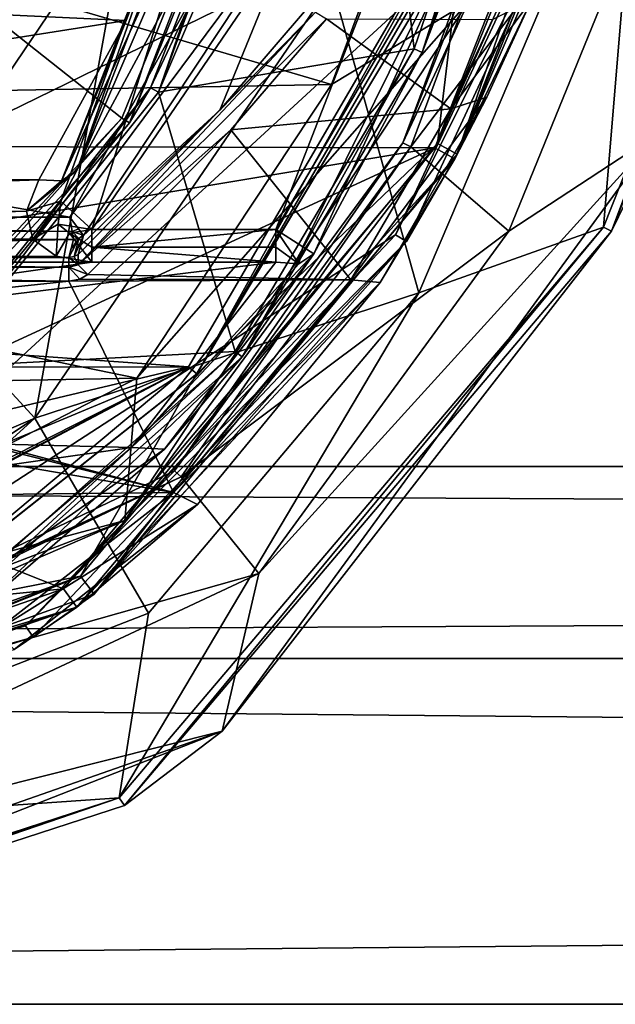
# Model space of a CAD drawing. Extents: x -250 to 250, y -963 to 894.
# Tile 220 of 256: x -145.09 to -138.5, y 774.77 to 785.67. Entities that reach past the tile are written whole.
import ezdxf

# ---------------------------------------------------------------- set-up
doc = ezdxf.new("R2010")
doc.units = 0
doc.header["$LTSCALE"] = 65.185185
for name, color, linetype in [('1645', 7, 'CONTINUOUS'), ('1652', 7, 'CONTINUOUS'), ('1653', 7, 'CONTINUOUS'), ('1654', 7, 'CONTINUOUS'), ('1656', 7, 'CONTINUOUS'), ('3435', 7, 'CONTINUOUS'), ('3437', 7, 'CONTINUOUS'), ('3438', 7, 'CONTINUOUS'), ('3441', 7, 'CONTINUOUS'), ('3453', 7, 'CONTINUOUS'), ('3455', 7, 'CONTINUOUS'), ('3456', 7, 'CONTINUOUS'), ('3465', 7, 'CONTINUOUS'), ('3475', 7, 'CONTINUOUS'), ('3476', 7, 'CONTINUOUS'), ('3477', 7, 'CONTINUOUS'), ('3487', 7, 'CONTINUOUS'), ('3488', 7, 'CONTINUOUS'), ('3489', 7, 'CONTINUOUS'), ('3587', 7, 'CONTINUOUS'), ('3632', 7, 'CONTINUOUS'), ('3644', 7, 'CONTINUOUS'), ('4189', 7, 'CONTINUOUS'), ('4191', 7, 'CONTINUOUS'), ('4193', 7, 'CONTINUOUS'), ('4195', 7, 'CONTINUOUS'), ('4196', 7, 'CONTINUOUS'), ('4198', 7, 'CONTINUOUS'), ('4212', 7, 'CONTINUOUS'), ('4222', 7, 'CONTINUOUS'), ('4237', 7, 'CONTINUOUS'), ('4239', 7, 'CONTINUOUS'), ('4243', 7, 'CONTINUOUS'), ('4244', 7, 'CONTINUOUS'), ('4261', 7, 'CONTINUOUS'), ('4263', 7, 'CONTINUOUS'), ('4267', 7, 'CONTINUOUS'), ('4268', 7, 'CONTINUOUS'), ('4454', 7, 'CONTINUOUS'), ('4455', 7, 'CONTINUOUS'), ('4457', 7, 'CONTINUOUS'), ('4458', 7, 'CONTINUOUS'), ('4460', 7, 'CONTINUOUS'), ('4476', 7, 'CONTINUOUS'), ('4478', 7, 'CONTINUOUS'), ('4479', 7, 'CONTINUOUS'), ('676', 7, 'CONTINUOUS'), ('770', 7, 'CONTINUOUS'), ('771', 7, 'CONTINUOUS'), ('772', 7, 'CONTINUOUS'), ('774', 7, 'CONTINUOUS'), ('775', 7, 'CONTINUOUS'), ('790', 7, 'CONTINUOUS'), ('793', 7, 'CONTINUOUS')]:
    doc.layers.add(name, color=color, linetype=linetype)

msp = doc.modelspace()

# ---------------------------------------------------------------- linework, layer by layer
at = {"layer": '1645', "color": 7, "linetype": 'CONTINUOUS'}
for points in [[(-138.63, 783.371, -68.65), (-136.765, 788.067, -68.65), (-138.541, 783.325, -68.55), (-138.63, 783.371, -68.65)], [(-136.765, 788.067, -68.65), (-136.67, 788.04, -68.55), (-138.541, 783.325, -68.55), (-136.765, 788.067, -68.65)], [(-143.99, 777.056, -68.65), (-138.63, 783.371, -68.65), (-143.931, 776.974, -68.55), (-143.99, 777.056, -68.65)], [(-138.63, 783.371, -68.65), (-138.541, 783.325, -68.55), (-143.931, 776.974, -68.55), (-138.63, 783.371, -68.65)], [(-143.99, 777.056, -68.65), (-143.931, 776.974, -68.55), (-150, 775, -68.55), (-143.99, 777.056, -68.65)], [(-150, 775.1, -68.65), (-143.99, 777.056, -68.65), (-150, 775.029, -68.621), (-150, 775.1, -68.65)], [(-143.99, 777.056, -68.65), (-150, 775, -68.55), (-150, 775.029, -68.621), (-143.99, 777.056, -68.65)]]:
    msp.add_3dface(points, dxfattribs=at)
at = {"layer": '1652', "color": 7, "linetype": 'CONTINUOUS'}
for points in [[(-138.942, 789.148, -15.65), (-139.04, 789.172, -15.75), (-140.849, 784.303, -15.75), (-138.942, 789.148, -15.65)], [(-140.76, 784.258, -15.65), (-138.942, 789.148, -15.65), (-140.849, 784.303, -15.75), (-140.76, 784.258, -15.65)], [(-140.76, 784.258, -15.65), (-140.849, 784.303, -15.75), (-143.376, 780.676, -15.75), (-140.76, 784.258, -15.65)], [(-143.304, 780.609, -15.65), (-140.76, 784.258, -15.65), (-143.376, 780.676, -15.75), (-143.304, 780.609, -15.65)], [(-143.304, 780.609, -15.65), (-143.376, 780.676, -15.75), (-150, 777.5, -15.75), (-143.304, 780.609, -15.65)], [(-143.304, 780.609, -15.65), (-150, 777.5, -15.75), (-150, 777.471, -15.679), (-143.304, 780.609, -15.65)], [(-150, 777.4, -15.65), (-143.304, 780.609, -15.65), (-150, 777.471, -15.679), (-150, 777.4, -15.65)]]:
    msp.add_3dface(points, dxfattribs=at)
at = {"layer": '1653', "color": 7, "linetype": 'CONTINUOUS'}
msp.add_3dface([(-146.582, 783.056, -68.45), (-148.251, 786.969, -68.45), (-143.874, 787.057, -68.45), (-146.582, 783.056, -68.45)], dxfattribs=at)
at = {"layer": '1654', "color": 7, "linetype": 'CONTINUOUS'}
for points in [[(-138.208, 788.424, -68.65), (-140.672, 782.646, -68.65), (-141.636, 786.067, -68.55), (-138.208, 788.424, -68.65)], [(-141.636, 786.067, -68.55), (-140.672, 782.646, -68.65), (-144.924, 781.256, -68.55), (-141.636, 786.067, -68.55)], [(-140.672, 782.646, -68.65), (-143.665, 779.102, -68.65), (-144.924, 781.256, -68.55), (-140.672, 782.646, -68.65)], [(-150, 777.866, -68.625), (-150, 779.089, -68.55), (-144.924, 781.256, -68.55), (-150, 777.866, -68.625)], [(-143.665, 779.102, -68.65), (-150, 776.642, -68.65), (-144.924, 781.256, -68.55), (-143.665, 779.102, -68.65)], [(-150, 776.642, -68.65), (-150, 777.866, -68.625), (-144.924, 781.256, -68.55), (-150, 776.642, -68.65)]]:
    msp.add_3dface(points, dxfattribs=at)
at = {"layer": '1656', "color": 7, "linetype": 'CONTINUOUS'}
for points in [[(-146.582, 783.056, -68.45), (-143.874, 787.057, -68.45), (-144.924, 781.256, -68.55), (-146.582, 783.056, -68.45)], [(-143.874, 787.057, -68.45), (-141.636, 786.067, -68.55), (-144.924, 781.256, -68.55), (-143.874, 787.057, -68.45)], [(-150, 779.089, -68.55), (-146.582, 783.056, -68.45), (-144.924, 781.256, -68.55), (-150, 779.089, -68.55)]]:
    msp.add_3dface(points, dxfattribs=at)
at = {"layer": '3435', "color": 7, "linetype": 'CONTINUOUS'}
for points in [[(-143.556, 784.864, -58.15), (-141.384, 790.844, -58.15), (-140.726, 785.345, -58.15), (-143.556, 784.864, -58.15)], [(-140.726, 785.345, -58.15), (-141.384, 790.844, -58.15), (-139.369, 789.292, -58.15), (-140.726, 785.345, -58.15)], [(-142.706, 781.997, -58.15), (-143.556, 784.864, -58.15), (-140.726, 785.345, -58.15), (-142.706, 781.997, -58.15)], [(-145.995, 781.821, -58.15), (-143.556, 784.864, -58.15), (-142.706, 781.997, -58.15), (-145.995, 781.821, -58.15)], [(-146.258, 778.843, -58.15), (-145.995, 781.821, -58.15), (-142.706, 781.997, -58.15), (-146.258, 778.843, -58.15)]]:
    msp.add_3dface(points, dxfattribs=at)
at = {"layer": '3437', "color": 7, "linetype": 'CONTINUOUS'}
for points in [[(-140.635, 785.303, -58.05), (-139.271, 789.269, -58.05), (-139.724, 787.67, -7.15), (-140.635, 785.303, -58.05)], [(-141.834, 783.076, -7.15), (-140.635, 785.303, -58.05), (-139.724, 787.67, -7.15), (-141.834, 783.076, -7.15)], [(-142.627, 781.937, -58.05), (-140.635, 785.303, -58.05), (-141.834, 783.076, -7.15), (-142.627, 781.937, -58.05)], [(-143.488, 780.914, -9.094), (-142.627, 781.937, -58.05), (-141.834, 783.076, -7.15), (-143.488, 780.914, -9.094)], [(-146.21, 778.756, -58.05), (-142.627, 781.937, -58.05), (-145.487, 779.194, -10.374), (-146.21, 778.756, -58.05)], [(-145.487, 779.194, -10.374), (-142.627, 781.937, -58.05), (-143.488, 780.914, -9.094), (-145.487, 779.194, -10.374)]]:
    msp.add_3dface(points, dxfattribs=at)
at = {"layer": '3438', "color": 7, "linetype": 'CONTINUOUS'}
for points in [[(-141.79, 789.931, -11.15), (-143.962, 784.577, -11.15), (-149.45, 788.922, -11.15), (-141.79, 789.931, -11.15)], [(-143.962, 784.577, -11.15), (-147.029, 781.293, -11.15), (-149.45, 788.922, -11.15), (-143.962, 784.577, -11.15)]]:
    msp.add_3dface(points, dxfattribs=at)
at = {"layer": '3441', "color": 7, "linetype": 'CONTINUOUS'}
for points in [[(-143.877, 784.524, -11.25), (-141.692, 789.909, -11.25), (-143.643, 784.914, -58.05), (-143.877, 784.524, -11.25)], [(-143.643, 784.914, -58.05), (-141.692, 789.909, -11.25), (-142.451, 787.442, -58.05), (-143.643, 784.914, -58.05)], [(-146.061, 781.897, -58.05), (-143.877, 784.524, -11.25), (-143.643, 784.914, -58.05), (-146.061, 781.897, -58.05)], [(-146.975, 781.208, -11.25), (-143.877, 784.524, -11.25), (-146.061, 781.897, -58.05), (-146.975, 781.208, -11.25)]]:
    msp.add_3dface(points, dxfattribs=at)
at = {"layer": '3453', "color": 7, "linetype": 'CONTINUOUS'}
for points in [[(-143.067, 787.858, 0.073), (-156.348, 786.247, -2.729), (-143.912, 785.656, -3.595), (-143.067, 787.858, 0.073)], [(-156.348, 786.247, -2.729), (-155.121, 783.893, -5.82), (-143.912, 785.656, -3.595), (-156.348, 786.247, -2.729)], [(-143.912, 785.656, -3.595), (-155.121, 783.893, -5.82), (-144.879, 783.893, -5.82), (-143.912, 785.656, -3.595)], [(-155.121, 783.893, -5.82), (-154.985, 783.543, -6.209), (-144.879, 783.893, -5.82), (-155.121, 783.893, -5.82)], [(-144.879, 783.893, -5.82), (-154.985, 783.543, -6.209), (-145.014, 783.547, -6.205), (-144.879, 783.893, -5.82)], [(-154.985, 783.543, -6.209), (-155.05, 783.247, -6.528), (-145.014, 783.547, -6.205), (-154.985, 783.543, -6.209)], [(-145.014, 783.547, -6.205), (-155.05, 783.247, -6.528), (-144.944, 783.238, -6.537), (-145.014, 783.547, -6.205)], [(-155.05, 783.247, -6.528), (-155.322, 783.046, -6.739), (-144.944, 783.238, -6.537), (-155.05, 783.247, -6.528)], [(-144.944, 783.238, -6.537), (-155.322, 783.046, -6.739), (-144.686, 783.049, -6.736), (-144.944, 783.238, -6.537)], [(-144.686, 783.049, -6.736), (-155.708, 782.985, -6.802), (-144.292, 782.985, -6.802), (-144.686, 783.049, -6.736)], [(-155.322, 783.046, -6.739), (-155.708, 782.985, -6.802), (-144.686, 783.049, -6.736), (-155.322, 783.046, -6.739)], [(-142.256, 782.985, -6.802), (-156.441, 781.256, -8.436), (-143.854, 780.933, -8.711), (-142.256, 782.985, -6.802)], [(-144.292, 782.985, -6.802), (-156.441, 781.256, -8.436), (-142.256, 782.985, -6.802), (-144.292, 782.985, -6.802)], [(-155.708, 782.985, -6.802), (-156.441, 781.256, -8.436), (-144.292, 782.985, -6.802), (-155.708, 782.985, -6.802)], [(-156.441, 781.256, -8.436), (-154.404, 779.431, -9.886), (-143.854, 780.933, -8.711), (-156.441, 781.256, -8.436)], [(-143.854, 780.933, -8.711), (-154.404, 779.431, -9.886), (-145.765, 779.318, -9.968), (-143.854, 780.933, -8.711)]]:
    msp.add_3dface(points, dxfattribs=at)
at = {"layer": '3455', "color": 7, "linetype": 'CONTINUOUS'}
for points in [[(-144.292, 783.344, -6.65), (-139.555, 790.281, -6.65), (-141.079, 793.621, -6.65), (-144.292, 783.344, -6.65)], [(-142.256, 783.344, -6.65), (-139.555, 790.281, -6.65), (-144.292, 783.344, -6.65), (-142.256, 783.344, -6.65)]]:
    msp.add_3dface(points, dxfattribs=at)
at = {"layer": '3456', "color": 7, "linetype": 'CONTINUOUS'}
msp.add_3dface([(-144.457, 783.999, -6.15), (-142.038, 790.321, -6.15), (-143.457, 785.856, -3.884), (-144.457, 783.999, -6.15)], dxfattribs=at)
at = {"layer": '3465', "color": 7, "linetype": 'CONTINUOUS'}
for points in [[(-144.292, 783.344, -6.65), (-141.079, 793.621, -6.65), (-144.634, 783.657, -6.346), (-144.292, 783.344, -6.65)], [(-141.079, 793.621, -6.65), (-144.457, 783.999, -6.15), (-144.634, 783.657, -6.346), (-141.079, 793.621, -6.65)], [(-141.079, 793.621, -6.65), (-142.038, 790.321, -6.15), (-144.457, 783.999, -6.15), (-141.079, 793.621, -6.65)], [(-144.666, 783.404, -6.515), (-144.292, 783.344, -6.65), (-144.634, 783.657, -6.346), (-144.666, 783.404, -6.515)], [(-144.539, 783.304, -6.616), (-144.292, 783.344, -6.65), (-144.666, 783.404, -6.515), (-144.539, 783.304, -6.616)]]:
    msp.add_3dface(points, dxfattribs=at)
at = {"layer": '3475', "color": 7, "linetype": 'CONTINUOUS'}
for points in [[(-144.457, 783.999, -6.15), (-142.767, 787.931, -0.01), (-144.627, 783.883, -5.953), (-144.457, 783.999, -6.15)], [(-142.767, 787.931, -0.01), (-143.067, 787.858, 0.073), (-144.627, 783.883, -5.953), (-142.767, 787.931, -0.01)], [(-143.067, 787.858, 0.073), (-143.912, 785.656, -3.595), (-144.627, 783.883, -5.953), (-143.067, 787.858, 0.073)], [(-144.457, 783.999, -6.15), (-143.457, 785.856, -3.884), (-142.767, 787.931, -0.01), (-144.457, 783.999, -6.15)], [(-143.912, 785.656, -3.595), (-144.879, 783.893, -5.82), (-144.627, 783.883, -5.953), (-143.912, 785.656, -3.595)]]:
    msp.add_3dface(points, dxfattribs=at)
at = {"layer": '3476', "color": 7, "linetype": 'CONTINUOUS'}
for points in [[(-144.457, 783.999, -6.15), (-145.014, 783.547, -6.205), (-144.634, 783.657, -6.346), (-144.457, 783.999, -6.15)], [(-145.014, 783.547, -6.205), (-144.457, 783.999, -6.15), (-144.627, 783.883, -5.953), (-145.014, 783.547, -6.205)], [(-144.879, 783.893, -5.82), (-145.014, 783.547, -6.205), (-144.627, 783.883, -5.953), (-144.879, 783.893, -5.82)], [(-145.014, 783.547, -6.205), (-144.944, 783.238, -6.537), (-144.634, 783.657, -6.346), (-145.014, 783.547, -6.205)], [(-144.944, 783.238, -6.537), (-144.666, 783.404, -6.515), (-144.634, 783.657, -6.346), (-144.944, 783.238, -6.537)], [(-144.944, 783.238, -6.537), (-144.686, 783.049, -6.736), (-144.666, 783.404, -6.515), (-144.944, 783.238, -6.537)], [(-144.686, 783.049, -6.736), (-144.539, 783.304, -6.616), (-144.666, 783.404, -6.515), (-144.686, 783.049, -6.736)], [(-144.686, 783.049, -6.736), (-144.292, 782.985, -6.802), (-144.539, 783.304, -6.616), (-144.686, 783.049, -6.736)], [(-144.292, 783.344, -6.65), (-144.539, 783.304, -6.616), (-144.292, 783.149, -6.69), (-144.292, 783.344, -6.65)], [(-144.539, 783.304, -6.616), (-144.292, 782.985, -6.802), (-144.292, 783.149, -6.69), (-144.539, 783.304, -6.616)]]:
    msp.add_3dface(points, dxfattribs=at)
at = {"layer": '3477', "color": 7, "linetype": 'CONTINUOUS'}
for points in [[(-142.256, 783.344, -6.65), (-144.292, 783.344, -6.65), (-144.292, 783.149, -6.69), (-142.256, 783.344, -6.65)], [(-142.256, 783.344, -6.65), (-144.292, 783.149, -6.69), (-142.256, 783.149, -6.69), (-142.256, 783.344, -6.65)], [(-144.292, 783.149, -6.69), (-142.256, 782.985, -6.802), (-142.256, 783.149, -6.69), (-144.292, 783.149, -6.69)], [(-144.292, 782.985, -6.802), (-142.256, 782.985, -6.802), (-144.292, 783.149, -6.69), (-144.292, 782.985, -6.802)]]:
    msp.add_3dface(points, dxfattribs=at)
at = {"layer": '3487', "color": 7, "linetype": 'CONTINUOUS'}
for points in [[(-143.854, 780.933, -8.711), (-141.834, 783.076, -7.15), (-142.002, 782.967, -6.941), (-143.854, 780.933, -8.711)], [(-143.488, 780.914, -9.094), (-141.834, 783.076, -7.15), (-143.854, 780.933, -8.711), (-143.488, 780.914, -9.094)], [(-142.256, 782.985, -6.802), (-143.854, 780.933, -8.711), (-142.002, 782.967, -6.941), (-142.256, 782.985, -6.802)], [(-143.488, 780.914, -9.094), (-143.854, 780.933, -8.711), (-145.765, 779.318, -9.968), (-143.488, 780.914, -9.094)], [(-145.487, 779.194, -10.374), (-143.488, 780.914, -9.094), (-145.765, 779.318, -9.968), (-145.487, 779.194, -10.374)]]:
    msp.add_3dface(points, dxfattribs=at)
at = {"layer": '3488', "color": 7, "linetype": 'CONTINUOUS'}
for points in [[(-142.256, 783.344, -6.65), (-142.256, 783.149, -6.69), (-142.002, 782.967, -6.941), (-142.256, 783.344, -6.65)], [(-141.958, 783.154, -6.797), (-142.256, 783.344, -6.65), (-142.002, 782.967, -6.941), (-141.958, 783.154, -6.797)], [(-141.834, 783.076, -7.15), (-141.958, 783.154, -6.797), (-142.002, 782.967, -6.941), (-141.834, 783.076, -7.15)], [(-142.256, 783.149, -6.69), (-142.256, 782.985, -6.802), (-142.002, 782.967, -6.941), (-142.256, 783.149, -6.69)]]:
    msp.add_3dface(points, dxfattribs=at)
at = {"layer": '3489', "color": 7, "linetype": 'CONTINUOUS'}
for points in [[(-139.724, 787.67, -7.15), (-139.555, 790.281, -6.65), (-142.256, 783.344, -6.65), (-139.724, 787.67, -7.15)], [(-139.724, 787.67, -7.15), (-142.256, 783.344, -6.65), (-141.958, 783.154, -6.797), (-139.724, 787.67, -7.15)], [(-141.834, 783.076, -7.15), (-139.724, 787.67, -7.15), (-141.958, 783.154, -6.797), (-141.834, 783.076, -7.15)]]:
    msp.add_3dface(points, dxfattribs=at)
at = {"layer": '3587', "color": 7, "linetype": 'CONTINUOUS'}
for points in [[(-143.962, 784.577, -11.15), (-141.79, 789.931, -11.15), (-143.877, 784.524, -11.25), (-143.962, 784.577, -11.15)], [(-141.79, 789.931, -11.15), (-141.692, 789.909, -11.25), (-143.877, 784.524, -11.25), (-141.79, 789.931, -11.15)], [(-147.029, 781.293, -11.15), (-143.962, 784.577, -11.15), (-146.975, 781.208, -11.25), (-147.029, 781.293, -11.15)], [(-143.962, 784.577, -11.15), (-143.877, 784.524, -11.25), (-146.975, 781.208, -11.25), (-143.962, 784.577, -11.15)]]:
    msp.add_3dface(points, dxfattribs=at)
at = {"layer": '3632', "color": 7, "linetype": 'CONTINUOUS'}
for points in [[(-143.556, 784.864, -58.15), (-142.451, 787.442, -58.05), (-141.481, 790.864, -58.05), (-143.556, 784.864, -58.15)], [(-141.384, 790.844, -58.15), (-143.556, 784.864, -58.15), (-141.481, 790.864, -58.05), (-141.384, 790.844, -58.15)], [(-143.556, 784.864, -58.15), (-143.643, 784.914, -58.05), (-142.451, 787.442, -58.05), (-143.556, 784.864, -58.15)], [(-145.995, 781.821, -58.15), (-146.061, 781.897, -58.05), (-143.643, 784.914, -58.05), (-145.995, 781.821, -58.15)], [(-143.556, 784.864, -58.15), (-145.995, 781.821, -58.15), (-143.643, 784.914, -58.05), (-143.556, 784.864, -58.15)]]:
    msp.add_3dface(points, dxfattribs=at)
at = {"layer": '3644', "color": 7, "linetype": 'CONTINUOUS'}
for points in [[(-140.726, 785.345, -58.15), (-139.369, 789.292, -58.15), (-140.635, 785.303, -58.05), (-140.726, 785.345, -58.15)], [(-139.369, 789.292, -58.15), (-139.271, 789.269, -58.05), (-140.635, 785.303, -58.05), (-139.369, 789.292, -58.15)], [(-142.706, 781.997, -58.15), (-140.726, 785.345, -58.15), (-142.627, 781.937, -58.05), (-142.706, 781.997, -58.15)], [(-140.726, 785.345, -58.15), (-140.635, 785.303, -58.05), (-142.627, 781.937, -58.05), (-140.726, 785.345, -58.15)], [(-146.258, 778.843, -58.15), (-142.706, 781.997, -58.15), (-146.21, 778.756, -58.05), (-146.258, 778.843, -58.15)], [(-142.706, 781.997, -58.15), (-142.627, 781.937, -58.05), (-146.21, 778.756, -58.05), (-142.706, 781.997, -58.15)]]:
    msp.add_3dface(points, dxfattribs=at)
at = {"layer": '4189', "color": 7, "linetype": 'CONTINUOUS'}
for points in [[(-161.236, 788.486, 13.35), (-159.535, 784.3, 13.35), (-138.618, 789.008, 13.35), (-161.236, 788.486, 13.35)], [(-138.618, 789.008, 13.35), (-159.535, 784.3, 13.35), (-140.494, 784.248, 13.35), (-138.618, 789.008, 13.35)], [(-140.494, 784.248, 13.35), (-159.535, 784.3, 13.35), (-150, 782.666, 13.35), (-140.494, 784.248, 13.35)], [(-140.494, 784.248, 13.35), (-150, 782.666, 13.35), (-148.084, 780.75, 13.35), (-140.494, 784.248, 13.35)], [(-144.608, 779.368, 13.35), (-140.494, 784.248, 13.35), (-148.084, 780.75, 13.35), (-144.608, 779.368, 13.35)], [(-150, 778.834, 13.35), (-144.608, 779.368, 13.35), (-148.084, 780.75, 13.35), (-150, 778.834, 13.35)], [(-150, 777.5, 13.35), (-144.608, 779.368, 13.35), (-150, 778.834, 13.35), (-150, 777.5, 13.35)]]:
    msp.add_3dface(points, dxfattribs=at)
at = {"layer": '4191', "color": 7, "linetype": 'CONTINUOUS'}
for points in [[(-138.377, 788.944, 13.1), (-140.275, 784.128, 13.1), (-139.425, 785.886, 1.35), (-138.377, 788.944, 13.1)], [(-139.425, 785.886, 1.35), (-140.275, 784.128, 13.1), (-139.92, 784.809, 3.944), (-139.425, 785.886, 1.35)], [(-139.92, 784.809, 3.944), (-140.275, 784.128, 13.1), (-141.1, 782.76, 6.915), (-139.92, 784.809, 3.944)], [(-140.275, 784.128, 13.1), (-144.46, 779.166, 13.1), (-141.1, 782.76, 6.915), (-140.275, 784.128, 13.1)], [(-141.1, 782.76, 6.915), (-144.46, 779.166, 13.1), (-143.123, 780.301, 9.167), (-141.1, 782.76, 6.915)], [(-143.123, 780.301, 9.167), (-144.46, 779.166, 13.1), (-145.154, 778.697, 10.203), (-143.123, 780.301, 9.167)], [(-144.46, 779.166, 13.1), (-150, 777.25, 13.1), (-145.154, 778.697, 10.203), (-144.46, 779.166, 13.1)]]:
    msp.add_3dface(points, dxfattribs=at)
at = {"layer": '4193', "color": 7, "linetype": 'CONTINUOUS'}
for points in [[(-141.695, 785.676, 0.959), (-140.32, 784.681, 3.528), (-142.753, 784.448, 3.978), (-141.695, 785.676, 0.959)], [(-139.856, 785.669, 0.985), (-140.32, 784.681, 3.528), (-141.695, 785.676, 0.959), (-139.856, 785.669, 0.985)], [(-140.32, 784.681, 3.528), (-141.426, 782.789, 6.434), (-142.753, 784.448, 3.978), (-140.32, 784.681, 3.528)], [(-142.753, 784.448, 3.978), (-141.426, 782.789, 6.434), (-144.338, 782.848, 6.362), (-142.753, 784.448, 3.978)], [(-144.338, 782.848, 6.362), (-141.426, 782.789, 6.434), (-144.427, 782.796, 6.426), (-144.338, 782.848, 6.362)], [(-155.452, 782.774, 6.452), (-144.548, 782.774, 6.452), (-150, 782.193, 7.11), (-155.452, 782.774, 6.452)], [(-144.548, 782.774, 6.452), (-143.387, 780.437, 8.708), (-150, 782.193, 7.11), (-144.548, 782.774, 6.452)], [(-144.427, 782.796, 6.426), (-141.426, 782.789, 6.434), (-144.548, 782.774, 6.452), (-144.427, 782.796, 6.426)], [(-141.426, 782.789, 6.434), (-143.387, 780.437, 8.708), (-144.548, 782.774, 6.452), (-141.426, 782.789, 6.434)], [(-150, 782.193, 7.11), (-143.387, 780.437, 8.708), (-148.999, 781.853, 7.46), (-150, 782.193, 7.11)], [(-148.999, 781.853, 7.46), (-143.387, 780.437, 8.708), (-148.554, 781.324, 7.964), (-148.999, 781.853, 7.46)], [(-148.554, 781.324, 7.964), (-143.387, 780.437, 8.708), (-148.39, 780.38, 8.751), (-148.554, 781.324, 7.964)], [(-143.387, 780.437, 8.708), (-145.364, 778.9, 9.753), (-148.39, 780.38, 8.751), (-143.387, 780.437, 8.708)]]:
    msp.add_3dface(points, dxfattribs=at)
at = {"layer": '4195', "color": 7, "linetype": 'CONTINUOUS'}
for points in [[(-157.093, 785.664, 7.85), (-158.831, 789.764, 7.85), (-141.325, 789.246, 7.85), (-157.093, 785.664, 7.85)], [(-144.537, 783.481, 7.85), (-157.093, 785.664, 7.85), (-141.325, 789.246, 7.85), (-144.537, 783.481, 7.85)], [(-155.464, 783.481, 7.85), (-157.093, 785.664, 7.85), (-144.537, 783.481, 7.85), (-155.464, 783.481, 7.85)]]:
    msp.add_3dface(points, dxfattribs=at)
at = {"layer": '4196', "color": 7, "linetype": 'CONTINUOUS'}
for points in [[(-155.479, 783.132, 7.061), (-155.506, 783.235, 7.643), (-144.494, 783.235, 7.643), (-155.479, 783.132, 7.061)], [(-155.452, 783.037, 6.522), (-155.479, 783.132, 7.061), (-144.494, 783.235, 7.643), (-155.452, 783.037, 6.522)], [(-144.548, 783.037, 6.522), (-155.452, 783.037, 6.522), (-144.494, 783.235, 7.643), (-144.548, 783.037, 6.522)], [(-144.521, 783.132, 7.06), (-144.548, 783.037, 6.522), (-144.494, 783.235, 7.643), (-144.521, 783.132, 7.06)], [(-144.494, 783.234, 7.635), (-144.521, 783.132, 7.06), (-144.494, 783.235, 7.643), (-144.494, 783.234, 7.635)]]:
    msp.add_3dface(points, dxfattribs=at)
at = {"layer": '4198', "color": 7, "linetype": 'CONTINUOUS'}
for points in [[(-142.877, 784.664, 4.036), (-144.385, 783.278, 7.622), (-141.929, 786.987, 7.622), (-142.877, 784.664, 4.036)], [(-141.826, 785.891, 0.987), (-142.877, 784.664, 4.036), (-141.929, 786.987, 7.622), (-141.826, 785.891, 0.987)], [(-144.444, 783.069, 6.444), (-144.415, 783.17, 7.013), (-142.877, 784.664, 4.036), (-144.444, 783.069, 6.444)], [(-144.415, 783.17, 7.013), (-144.385, 783.278, 7.622), (-142.877, 784.664, 4.036), (-144.415, 783.17, 7.013)]]:
    msp.add_3dface(points, dxfattribs=at)
at = {"layer": '4212', "color": 7, "linetype": 'CONTINUOUS'}
for points in [[(-139.425, 785.886, 1.35), (-140.32, 784.681, 3.528), (-139.856, 785.669, 0.985), (-139.425, 785.886, 1.35)], [(-139.425, 785.886, 1.35), (-139.92, 784.809, 3.944), (-140.32, 784.681, 3.528), (-139.425, 785.886, 1.35)], [(-139.92, 784.809, 3.944), (-141.426, 782.789, 6.434), (-140.32, 784.681, 3.528), (-139.92, 784.809, 3.944)], [(-139.92, 784.809, 3.944), (-141.1, 782.76, 6.915), (-141.426, 782.789, 6.434), (-139.92, 784.809, 3.944)], [(-141.1, 782.76, 6.915), (-143.387, 780.437, 8.708), (-141.426, 782.789, 6.434), (-141.1, 782.76, 6.915)], [(-141.1, 782.76, 6.915), (-143.123, 780.301, 9.167), (-143.387, 780.437, 8.708), (-141.1, 782.76, 6.915)], [(-143.123, 780.301, 9.167), (-145.364, 778.9, 9.753), (-143.387, 780.437, 8.708), (-143.123, 780.301, 9.167)], [(-143.123, 780.301, 9.167), (-145.154, 778.697, 10.203), (-145.364, 778.9, 9.753), (-143.123, 780.301, 9.167)]]:
    msp.add_3dface(points, dxfattribs=at)
at = {"layer": '4222', "color": 7, "linetype": 'CONTINUOUS'}
for points in [[(-138.618, 789.008, 13.35), (-140.494, 784.248, 13.35), (-138.377, 788.944, 13.1), (-138.618, 789.008, 13.35)], [(-140.494, 784.248, 13.35), (-140.275, 784.128, 13.1), (-138.377, 788.944, 13.1), (-140.494, 784.248, 13.35)], [(-140.494, 784.248, 13.35), (-144.608, 779.368, 13.35), (-140.275, 784.128, 13.1), (-140.494, 784.248, 13.35)], [(-144.608, 779.368, 13.35), (-144.46, 779.166, 13.1), (-140.275, 784.128, 13.1), (-144.608, 779.368, 13.35)], [(-144.608, 779.368, 13.35), (-150, 777.5, 13.35), (-144.46, 779.166, 13.1), (-144.608, 779.368, 13.35)], [(-144.46, 779.166, 13.1), (-150, 777.5, 13.35), (-150, 777.323, 13.277), (-144.46, 779.166, 13.1)], [(-150, 777.25, 13.1), (-144.46, 779.166, 13.1), (-150, 777.323, 13.277), (-150, 777.25, 13.1)]]:
    msp.add_3dface(points, dxfattribs=at)
at = {"layer": '4237', "color": 7, "linetype": 'CONTINUOUS'}
for points in [[(-155.452, 783.037, 6.522), (-144.548, 782.928, 6.403), (-155.452, 782.928, 6.403), (-155.452, 783.037, 6.522)], [(-155.452, 783.037, 6.522), (-144.548, 783.037, 6.522), (-144.548, 782.928, 6.403), (-155.452, 783.037, 6.522)], [(-144.548, 782.774, 6.452), (-155.452, 782.774, 6.452), (-155.452, 782.928, 6.403), (-144.548, 782.774, 6.452)], [(-144.548, 782.928, 6.403), (-144.548, 782.774, 6.452), (-155.452, 782.928, 6.403), (-144.548, 782.928, 6.403)]]:
    msp.add_3dface(points, dxfattribs=at)
at = {"layer": '4239', "color": 7, "linetype": 'CONTINUOUS'}
for points in [[(-144.435, 783.245, 7.63), (-144.385, 783.278, 7.622), (-144.488, 783.047, 6.501), (-144.435, 783.245, 7.63)], [(-144.385, 783.278, 7.622), (-144.444, 783.069, 6.444), (-144.488, 783.047, 6.501), (-144.385, 783.278, 7.622)], [(-144.385, 783.278, 7.622), (-144.415, 783.17, 7.013), (-144.444, 783.069, 6.444), (-144.385, 783.278, 7.622)], [(-144.548, 783.037, 6.522), (-144.435, 783.245, 7.63), (-144.488, 783.047, 6.501), (-144.548, 783.037, 6.522)], [(-144.548, 783.037, 6.522), (-144.521, 783.132, 7.06), (-144.435, 783.245, 7.63), (-144.548, 783.037, 6.522)], [(-144.521, 783.132, 7.06), (-144.494, 783.234, 7.635), (-144.435, 783.245, 7.63), (-144.521, 783.132, 7.06)]]:
    msp.add_3dface(points, dxfattribs=at)
at = {"layer": '4243', "color": 7, "linetype": 'CONTINUOUS'}
for points in [[(-142.877, 784.664, 4.036), (-141.826, 785.891, 0.987), (-141.818, 785.751, 0.949), (-142.877, 784.664, 4.036)], [(-144.444, 783.069, 6.444), (-141.818, 785.751, 0.949), (-144.443, 782.953, 6.351), (-144.444, 783.069, 6.444)], [(-144.444, 783.069, 6.444), (-142.877, 784.664, 4.036), (-141.818, 785.751, 0.949), (-144.444, 783.069, 6.444)], [(-141.818, 785.751, 0.949), (-141.695, 785.676, 0.959), (-144.443, 782.953, 6.351), (-141.818, 785.751, 0.949)], [(-141.695, 785.676, 0.959), (-142.753, 784.448, 3.978), (-144.443, 782.953, 6.351), (-141.695, 785.676, 0.959)], [(-142.753, 784.448, 3.978), (-144.338, 782.848, 6.362), (-144.443, 782.953, 6.351), (-142.753, 784.448, 3.978)]]:
    msp.add_3dface(points, dxfattribs=at)
at = {"layer": '4244', "color": 7, "linetype": 'CONTINUOUS'}
for points in [[(-144.548, 783.037, 6.522), (-144.488, 783.047, 6.501), (-144.443, 782.953, 6.351), (-144.548, 783.037, 6.522)], [(-144.488, 783.047, 6.501), (-144.444, 783.069, 6.444), (-144.443, 782.953, 6.351), (-144.488, 783.047, 6.501)], [(-144.548, 782.928, 6.403), (-144.548, 783.037, 6.522), (-144.443, 782.953, 6.351), (-144.548, 782.928, 6.403)], [(-144.338, 782.848, 6.362), (-144.548, 782.928, 6.403), (-144.443, 782.953, 6.351), (-144.338, 782.848, 6.362)], [(-144.338, 782.848, 6.362), (-144.427, 782.796, 6.426), (-144.548, 782.928, 6.403), (-144.338, 782.848, 6.362)], [(-144.427, 782.796, 6.426), (-144.548, 782.774, 6.452), (-144.548, 782.928, 6.403), (-144.427, 782.796, 6.426)]]:
    msp.add_3dface(points, dxfattribs=at)
at = {"layer": '4261', "color": 7, "linetype": 'CONTINUOUS'}
for points in [[(-141.929, 786.987, 7.622), (-144.537, 783.481, 7.85), (-141.325, 789.246, 7.85), (-141.929, 786.987, 7.622)], [(-141.929, 786.987, 7.622), (-144.385, 783.278, 7.622), (-144.537, 783.481, 7.85), (-141.929, 786.987, 7.622)], [(-144.537, 783.481, 7.85), (-144.385, 783.278, 7.622), (-144.44, 783.353, 7.794), (-144.537, 783.481, 7.85)], [(-144.387, 783.281, 7.643), (-144.44, 783.353, 7.794), (-144.386, 783.28, 7.633), (-144.387, 783.281, 7.643)], [(-144.44, 783.353, 7.794), (-144.385, 783.278, 7.622), (-144.386, 783.28, 7.633), (-144.44, 783.353, 7.794)]]:
    msp.add_3dface(points, dxfattribs=at)
at = {"layer": '4263', "color": 7, "linetype": 'CONTINUOUS'}
for points in [[(-155.489, 783.334, 7.802), (-155.464, 783.481, 7.85), (-144.509, 783.323, 7.794), (-155.489, 783.334, 7.802)], [(-155.464, 783.481, 7.85), (-144.537, 783.481, 7.85), (-144.509, 783.323, 7.794), (-155.464, 783.481, 7.85)], [(-144.494, 783.235, 7.643), (-155.506, 783.235, 7.643), (-155.489, 783.334, 7.802), (-144.494, 783.235, 7.643)], [(-144.494, 783.235, 7.643), (-155.489, 783.334, 7.802), (-144.509, 783.323, 7.794), (-144.494, 783.235, 7.643)]]:
    msp.add_3dface(points, dxfattribs=at)
at = {"layer": '4267', "color": 7, "linetype": 'CONTINUOUS'}
for points in [[(-144.509, 783.323, 7.794), (-144.537, 783.481, 7.85), (-144.44, 783.353, 7.794), (-144.509, 783.323, 7.794)], [(-144.509, 783.323, 7.794), (-144.44, 783.353, 7.794), (-144.387, 783.281, 7.643), (-144.509, 783.323, 7.794)], [(-144.509, 783.323, 7.794), (-144.387, 783.281, 7.643), (-144.436, 783.247, 7.646), (-144.509, 783.323, 7.794)], [(-144.494, 783.235, 7.643), (-144.509, 783.323, 7.794), (-144.436, 783.247, 7.646), (-144.494, 783.235, 7.643)]]:
    msp.add_3dface(points, dxfattribs=at)
at = {"layer": '4268', "color": 7, "linetype": 'CONTINUOUS'}
for points in [[(-144.387, 783.281, 7.643), (-144.435, 783.245, 7.63), (-144.436, 783.247, 7.646), (-144.387, 783.281, 7.643)], [(-144.435, 783.245, 7.63), (-144.387, 783.281, 7.643), (-144.386, 783.28, 7.633), (-144.435, 783.245, 7.63)], [(-144.385, 783.278, 7.622), (-144.435, 783.245, 7.63), (-144.386, 783.28, 7.633), (-144.385, 783.278, 7.622)], [(-144.494, 783.234, 7.635), (-144.494, 783.235, 7.643), (-144.436, 783.247, 7.646), (-144.494, 783.234, 7.635)], [(-144.435, 783.245, 7.63), (-144.494, 783.234, 7.635), (-144.436, 783.247, 7.646), (-144.435, 783.245, 7.63)]]:
    msp.add_3dface(points, dxfattribs=at)
at = {"layer": '4454', "color": 7, "linetype": 'CONTINUOUS'}
for points in [[(-140.467, 784.297, 13.35), (-140.183, 786.672, 13.35), (-138.765, 788.481, 13.35), (-140.467, 784.297, 13.35)], [(-143.138, 781.741, 13.35), (-140.183, 786.672, 13.35), (-140.467, 784.297, 13.35), (-143.138, 781.741, 13.35)], [(-144.418, 779.51, 13.35), (-143.138, 781.741, 13.35), (-140.467, 784.297, 13.35), (-144.418, 779.51, 13.35)], [(-146.467, 779.108, 13.35), (-143.138, 781.741, 13.35), (-144.418, 779.51, 13.35), (-146.467, 779.108, 13.35)], [(-150, 777.5, 13.35), (-146.467, 779.108, 13.35), (-144.418, 779.51, 13.35), (-150, 777.5, 13.35)]]:
    msp.add_3dface(points, dxfattribs=at)
at = {"layer": '4455', "color": 7, "linetype": 'CONTINUOUS'}
for points in [[(-140.247, 784.178, 13.6), (-138.526, 788.411, 13.6), (-138.791, 787.56, 14.343), (-140.247, 784.178, 13.6)], [(-140.809, 783.212, 14.307), (-140.247, 784.178, 13.6), (-138.791, 787.56, 14.343), (-140.809, 783.212, 14.307)], [(-144.266, 779.311, 13.6), (-140.247, 784.178, 13.6), (-140.809, 783.212, 14.307), (-144.266, 779.311, 13.6)], [(-144.941, 778.833, 14.225), (-144.266, 779.311, 13.6), (-140.809, 783.212, 14.307), (-144.941, 778.833, 14.225)], [(-150, 777.25, 13.6), (-144.266, 779.311, 13.6), (-150, 777.25, 14.179), (-150, 777.25, 13.6)], [(-150, 777.25, 14.179), (-144.266, 779.311, 13.6), (-144.941, 778.833, 14.225), (-150, 777.25, 14.179)]]:
    msp.add_3dface(points, dxfattribs=at)
at = {"layer": '4457', "color": 7, "linetype": 'CONTINUOUS'}
for points in [[(-150, 777.409, 14.412), (-138.917, 787.602, 14.563), (-150, 789.51, 17.464), (-150, 777.409, 14.412)], [(-140.93, 783.285, 14.533), (-138.917, 787.602, 14.563), (-150, 777.409, 14.412), (-140.93, 783.285, 14.533)], [(-145.028, 778.96, 14.456), (-140.93, 783.285, 14.533), (-150, 777.409, 14.412), (-145.028, 778.96, 14.456)]]:
    msp.add_3dface(points, dxfattribs=at)
at = {"layer": '4458', "color": 7, "linetype": 'CONTINUOUS'}
for points in [[(-140.017, 787.098, 13.756), (-140.183, 786.672, 13.35), (-143.13, 781.747, 13.655), (-140.017, 787.098, 13.756)], [(-140.183, 786.672, 13.35), (-143.138, 781.741, 13.35), (-143.13, 781.747, 13.655), (-140.183, 786.672, 13.35)], [(-143.13, 781.747, 13.655), (-146.467, 779.108, 13.35), (-146.481, 779.101, 13.562), (-143.13, 781.747, 13.655)], [(-143.138, 781.741, 13.35), (-146.467, 779.108, 13.35), (-143.13, 781.747, 13.655), (-143.138, 781.741, 13.35)]]:
    msp.add_3dface(points, dxfattribs=at)
at = {"layer": '4460', "color": 7, "linetype": 'CONTINUOUS'}
for points in [[(-150, 795.75, 16.85), (-140.123, 787.136, 13.936), (-150, 782.307, 14.995), (-150, 795.75, 16.85)], [(-140.123, 787.136, 13.936), (-143.224, 781.824, 13.839), (-150, 782.307, 14.995), (-140.123, 787.136, 13.936)], [(-150, 782.307, 14.995), (-143.224, 781.824, 13.839), (-148.83, 781.82, 14.826), (-150, 782.307, 14.995)], [(-143.224, 781.824, 13.839), (-150, 778.38, 13.712), (-148.907, 779.456, 14.074), (-143.224, 781.824, 13.839)], [(-148.359, 780.608, 14.425), (-143.224, 781.824, 13.839), (-148.907, 779.456, 14.074), (-148.359, 780.608, 14.425)], [(-148.83, 781.82, 14.826), (-143.224, 781.824, 13.839), (-148.359, 780.608, 14.425), (-148.83, 781.82, 14.826)]]:
    msp.add_3dface(points, dxfattribs=at)
at = {"layer": '4476', "color": 7, "linetype": 'CONTINUOUS'}
for points in [[(-140.467, 784.297, 13.35), (-138.765, 788.481, 13.35), (-140.247, 784.178, 13.6), (-140.467, 784.297, 13.35)], [(-138.765, 788.481, 13.35), (-138.526, 788.411, 13.6), (-140.247, 784.178, 13.6), (-138.765, 788.481, 13.35)], [(-144.418, 779.51, 13.35), (-140.467, 784.297, 13.35), (-144.266, 779.311, 13.6), (-144.418, 779.51, 13.35)], [(-140.467, 784.297, 13.35), (-140.247, 784.178, 13.6), (-144.266, 779.311, 13.6), (-140.467, 784.297, 13.35)], [(-150, 777.5, 13.35), (-144.418, 779.51, 13.35), (-150, 777.323, 13.423), (-150, 777.5, 13.35)], [(-144.418, 779.51, 13.35), (-150, 777.25, 13.6), (-150, 777.323, 13.423), (-144.418, 779.51, 13.35)], [(-144.418, 779.51, 13.35), (-144.266, 779.311, 13.6), (-150, 777.25, 13.6), (-144.418, 779.51, 13.35)]]:
    msp.add_3dface(points, dxfattribs=at)
at = {"layer": '4478', "color": 7, "linetype": 'CONTINUOUS'}
for points in [[(-138.791, 787.56, 14.343), (-138.917, 787.602, 14.563), (-140.93, 783.285, 14.533), (-138.791, 787.56, 14.343)], [(-140.809, 783.212, 14.307), (-138.791, 787.56, 14.343), (-140.93, 783.285, 14.533), (-140.809, 783.212, 14.307)], [(-140.809, 783.212, 14.307), (-140.93, 783.285, 14.533), (-145.028, 778.96, 14.456), (-140.809, 783.212, 14.307)], [(-144.941, 778.833, 14.225), (-140.809, 783.212, 14.307), (-145.028, 778.96, 14.456), (-144.941, 778.833, 14.225)], [(-144.941, 778.833, 14.225), (-145.028, 778.96, 14.456), (-150, 777.409, 14.412), (-144.941, 778.833, 14.225)], [(-150, 777.25, 14.179), (-144.941, 778.833, 14.225), (-150, 777.294, 14.32), (-150, 777.25, 14.179)], [(-144.941, 778.833, 14.225), (-150, 777.409, 14.412), (-150, 777.294, 14.32), (-144.941, 778.833, 14.225)]]:
    msp.add_3dface(points, dxfattribs=at)
at = {"layer": '4479', "color": 7, "linetype": 'CONTINUOUS'}
for points in [[(-143.13, 781.747, 13.655), (-143.224, 781.824, 13.839), (-140.123, 787.136, 13.936), (-143.13, 781.747, 13.655)], [(-140.017, 787.098, 13.756), (-143.13, 781.747, 13.655), (-140.123, 787.136, 13.936), (-140.017, 787.098, 13.756)], [(-143.224, 781.824, 13.839), (-150, 778.25, 13.525), (-150, 778.286, 13.639), (-143.224, 781.824, 13.839)], [(-146.481, 779.101, 13.562), (-150, 778.25, 13.525), (-143.224, 781.824, 13.839), (-146.481, 779.101, 13.562)], [(-150, 778.38, 13.712), (-143.224, 781.824, 13.839), (-150, 778.286, 13.639), (-150, 778.38, 13.712)], [(-143.13, 781.747, 13.655), (-146.481, 779.101, 13.562), (-143.224, 781.824, 13.839), (-143.13, 781.747, 13.655)]]:
    msp.add_3dface(points, dxfattribs=at)
at = {"layer": '676', "color": 7, "linetype": 'CONTINUOUS'}
for points in [[(210, 778.6, -6.858), (-210, 778.6, -6.858), (-210, 780.724, -2.448), (210, 778.6, -6.858)], [(210, 780.724, -2.448), (-210, 780.724, -2.448), (-210, 780.724, 2.448), (210, 780.724, -2.448)], [(210, 780.724, -2.448), (210, 778.6, -6.858), (-210, 780.724, -2.448), (210, 780.724, -2.448)], [(210, 780.724, 2.448), (-210, 780.724, 2.448), (-210, 778.6, 6.858), (210, 780.724, 2.448)], [(210, 780.724, 2.448), (210, 780.724, -2.448), (-210, 780.724, 2.448), (210, 780.724, 2.448)], [(210, 778.6, 6.858), (210, 780.724, 2.448), (-210, 778.6, 6.858), (210, 778.6, 6.858)], [(210, 774.773, -9.911), (-210, 774.773, -9.911), (-210, 778.6, -6.858), (210, 774.773, -9.911)], [(210, 778.6, -6.858), (210, 774.773, -9.911), (-210, 778.6, -6.858), (210, 778.6, -6.858)], [(210, 778.6, 6.858), (-210, 778.6, 6.858), (-210, 774.773, 9.911), (210, 778.6, 6.858)], [(210, 774.773, 9.911), (210, 778.6, 6.858), (-210, 774.773, 9.911), (210, 774.773, 9.911)], [(210, 774.773, -9.911), (210, 770, -11), (-210, 774.773, -9.911), (210, 774.773, -9.911)], [(210, 770, -11), (-210, 770, -11), (-210, 774.773, -9.911), (210, 770, -11)]]:
    msp.add_3dface(points, dxfattribs=at)
at = {"layer": '770', "color": 7, "linetype": 'CONTINUOUS'}
for points in [[(-138.208, 788.424, -68.65), (-138.63, 783.371, -68.65), (-140.672, 782.646, -68.65), (-138.208, 788.424, -68.65)], [(-136.765, 788.067, -68.65), (-138.63, 783.371, -68.65), (-138.208, 788.424, -68.65), (-136.765, 788.067, -68.65)], [(-138.63, 783.371, -68.65), (-143.99, 777.056, -68.65), (-140.672, 782.646, -68.65), (-138.63, 783.371, -68.65)], [(-140.672, 782.646, -68.65), (-143.99, 777.056, -68.65), (-143.665, 779.102, -68.65), (-140.672, 782.646, -68.65)], [(-143.665, 779.102, -68.65), (-143.99, 777.056, -68.65), (-150, 776.642, -68.65), (-143.665, 779.102, -68.65)], [(-143.99, 777.056, -68.65), (-150, 775.1, -68.65), (-150, 776.642, -68.65), (-143.99, 777.056, -68.65)]]:
    msp.add_3dface(points, dxfattribs=at)
at = {"layer": '771', "color": 7, "linetype": 'CONTINUOUS'}
for points in [[(-140.76, 784.258, -15.65), (-137.602, 788.418, -15.65), (-138.942, 789.148, -15.65), (-140.76, 784.258, -15.65)], [(-139.676, 783.328, -15.65), (-137.602, 788.418, -15.65), (-140.76, 784.258, -15.65), (-139.676, 783.328, -15.65)], [(-143.304, 780.609, -15.65), (-139.676, 783.328, -15.65), (-140.76, 784.258, -15.65), (-143.304, 780.609, -15.65)], [(-142.445, 779.539, -15.65), (-139.676, 783.328, -15.65), (-143.304, 780.609, -15.65), (-142.445, 779.539, -15.65)], [(-150, 777.4, -15.65), (-142.445, 779.539, -15.65), (-143.304, 780.609, -15.65), (-150, 777.4, -15.65)], [(-150, 776, -15.65), (-142.445, 779.539, -15.65), (-150, 777.4, -15.65), (-150, 776, -15.65)]]:
    msp.add_3dface(points, dxfattribs=at)
at = {"layer": '772', "color": 7, "linetype": 'CONTINUOUS'}
for points in [[(-138.541, 783.325, -68.55), (-136.67, 788.04, -68.55), (-138.005, 784.421, -16.65), (-138.541, 783.325, -68.55)], [(-142.851, 777.795, -16.65), (-138.541, 783.325, -68.55), (-138.005, 784.421, -16.65), (-142.851, 777.795, -16.65)], [(-143.931, 776.974, -68.55), (-138.541, 783.325, -68.55), (-142.851, 777.795, -16.65), (-143.931, 776.974, -68.55)], [(-150, 775, -16.65), (-143.931, 776.974, -68.55), (-142.851, 777.795, -16.65), (-150, 775, -16.65)], [(-150, 775, -68.55), (-143.931, 776.974, -68.55), (-150, 775, -16.65), (-150, 775, -68.55)]]:
    msp.add_3dface(points, dxfattribs=at)
at = {"layer": '774', "color": 7, "linetype": 'CONTINUOUS'}
for points in [[(-141.641, 784.951, -64.65), (-140.081, 789.135, -64.65), (-148.199, 786.883, -64.65), (-141.641, 784.951, -64.65)], [(-158.205, 784.652, -64.65), (-141.641, 784.951, -64.65), (-148.199, 786.883, -64.65), (-158.205, 784.652, -64.65)], [(-143.796, 781.701, -64.65), (-141.641, 784.951, -64.65), (-158.205, 784.652, -64.65), (-143.796, 781.701, -64.65)], [(-155.998, 781.471, -64.65), (-143.796, 781.701, -64.65), (-158.205, 784.652, -64.65), (-155.998, 781.471, -64.65)], [(-150, 778.5, -64.65), (-143.796, 781.701, -64.65), (-155.998, 781.471, -64.65), (-150, 778.5, -64.65)]]:
    msp.add_3dface(points, dxfattribs=at)
at = {"layer": '775', "color": 7, "linetype": 'CONTINUOUS'}
for points in [[(-140.849, 784.303, -15.75), (-139.04, 789.172, -15.75), (-140.124, 785.863, -63.65), (-140.849, 784.303, -15.75)], [(-143.927, 780.127, -63.65), (-140.849, 784.303, -15.75), (-140.124, 785.863, -63.65), (-143.927, 780.127, -63.65)], [(-143.376, 780.676, -15.75), (-140.849, 784.303, -15.75), (-143.927, 780.127, -63.65), (-143.376, 780.676, -15.75)], [(-150, 777.5, -15.75), (-143.376, 780.676, -15.75), (-150, 777.5, -63.65), (-150, 777.5, -15.75)], [(-150, 777.5, -63.65), (-143.376, 780.676, -15.75), (-143.927, 780.127, -63.65), (-150, 777.5, -63.65)]]:
    msp.add_3dface(points, dxfattribs=at)
at = {"layer": '790', "color": 7, "linetype": 'CONTINUOUS'}
for points in [[(-137.602, 788.418, -15.65), (-139.676, 783.328, -15.65), (-138.005, 784.421, -16.65), (-137.602, 788.418, -15.65)], [(-142.445, 779.539, -15.65), (-142.851, 777.795, -16.65), (-138.005, 784.421, -16.65), (-142.445, 779.539, -15.65)], [(-139.676, 783.328, -15.65), (-142.445, 779.539, -15.65), (-138.005, 784.421, -16.65), (-139.676, 783.328, -15.65)], [(-142.445, 779.539, -15.65), (-150, 776, -15.65), (-142.851, 777.795, -16.65), (-142.445, 779.539, -15.65)], [(-150, 775, -16.65), (-142.851, 777.795, -16.65), (-150, 775.293, -15.943), (-150, 775, -16.65)], [(-142.851, 777.795, -16.65), (-150, 776, -15.65), (-150, 775.293, -15.943), (-142.851, 777.795, -16.65)]]:
    msp.add_3dface(points, dxfattribs=at)
at = {"layer": '793', "color": 7, "linetype": 'CONTINUOUS'}
for points in [[(-140.081, 789.135, -64.65), (-141.641, 784.951, -64.65), (-140.124, 785.863, -63.65), (-140.081, 789.135, -64.65)], [(-143.796, 781.701, -64.65), (-143.927, 780.127, -63.65), (-140.124, 785.863, -63.65), (-143.796, 781.701, -64.65)], [(-141.641, 784.951, -64.65), (-143.796, 781.701, -64.65), (-140.124, 785.863, -63.65), (-141.641, 784.951, -64.65)], [(-143.796, 781.701, -64.65), (-150, 778.5, -64.65), (-143.927, 780.127, -63.65), (-143.796, 781.701, -64.65)], [(-150, 777.5, -63.65), (-143.927, 780.127, -63.65), (-150, 777.793, -64.357), (-150, 777.5, -63.65)], [(-143.927, 780.127, -63.65), (-150, 778.5, -64.65), (-150, 777.793, -64.357), (-143.927, 780.127, -63.65)]]:
    msp.add_3dface(points, dxfattribs=at)

doc.saveas('drawing.dxf')
